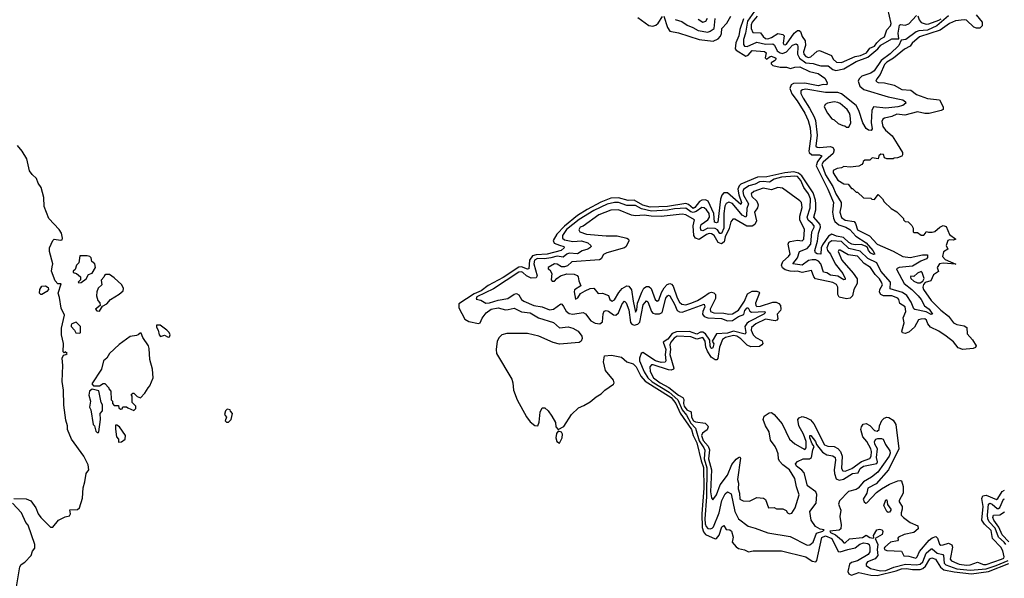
# Model space of a CAD drawing. Extents: x 2494106 to 2685573, y 758056 to 915185.
# Tile 176 of 256: x 2640234 to 2648262, y 795690 to 800246. Entities that reach past the tile are written whole.
import ezdxf

# ---------------------------------------------------------------- set-up
doc = ezdxf.new("R2010")
doc.units = 0

msp = doc.modelspace()

# ---------------------------------------------------------------- linework, layer by layer
at = {"layer": '0CON05XD'}
for points in [[(2646225, 800314.7), (2646167, 800235), (2646152.4, 800135), (2646136.3, 800085), (2646135, 800043.3), (2646145, 800029.5), (2646165, 800026.7), (2646245, 800062.5), (2646315, 800047.8), (2646375, 800050), (2646389.5, 800039.5), (2646411, 799991), (2646435, 799975.8), (2646455, 799971.6), (2646487.2, 799982.8), (2646535, 800038), (2646565, 800048.9), (2646575, 800040), (2646578.4, 800025), (2646575.2, 799965), (2646592.2, 799932.2), (2646645, 799893.8), (2646705, 799890), (2646737.5, 799877.5), (2646765, 799869), (2646825, 799868.9), (2646865, 799839.3), (2646888.3, 799831.7), (2646955, 799845.3), (2647055, 799904.8), (2647148.4, 799941.6), (2647231.4, 800008.6), (2647255, 800039.7), (2647345, 800088.7), (2647401.2, 800088.8), (2647398.1, 800135), (2647408.9, 800201.1), (2647415, 800206.9), (2647455, 800202), (2647485, 800212.5), (2647545, 800280)], [(2646246.1, 800275), (2646205.4, 800225), (2646197.8, 800205), (2646198.7, 800175), (2646212.2, 800142.2), (2646275, 800138.6), (2646295, 800109.5), (2646315, 800093.3), (2646335, 800091.3), (2646365, 800101.3), (2646415, 800132.7), (2646456.2, 800126.2), (2646466.9, 800115), (2646460, 800055), (2646465, 800042.5), (2646475, 800040.6), (2646485, 800047.1), (2646548.5, 800135), (2646575, 800156.7), (2646589.3, 800159.3), (2646600, 800150), (2646615, 800110), (2646639.5, 800075), (2646640, 800035), (2646624.6, 799985), (2646628.8, 799965), (2646644.4, 799945), (2646665, 799938.2), (2646685, 799944.5), (2646735, 799988.6), (2646755.9, 799995.9), (2646852, 799955), (2646867.1, 799925), (2646895, 799899.2), (2646935, 799895.7), (2647045.2, 799944.8), (2647090.8, 799955), (2647139.2, 799975), (2647166.9, 800013.1), (2647205, 800029.5), (2647221.8, 800058.2), (2647255, 800088.9), (2647285.5, 800105), (2647305, 800164.4), (2647333.4, 800196.6), (2647340.4, 800215), (2647313.6, 800335)], [(2646136.9, 800253.1), (2646106.8, 800165), (2646096.8, 800115), (2646073.5, 800056.5), (2646068.1, 800008.1), (2646076.7, 799996.7), (2646155, 799947.9), (2646175, 799955.6), (2646205.8, 799995.8), (2646307.2, 799987.2), (2646319.4, 799975), (2646313.6, 799935), (2646323.8, 799925), (2646353.3, 799946.7), (2646365, 799948.5), (2646393.1, 799935), (2646400.8, 799925), (2646389.3, 799910.7), (2646361.4, 799895), (2646361.5, 799885), (2646375, 799872.3), (2646435, 799858.9), (2646485, 799859.4), (2646519.2, 799849.2), (2646555, 799860), (2646595, 799861.9), (2646673.1, 799823.1), (2646745, 799806.2), (2646799.3, 799769.3), (2646816.7, 799735), (2646816.2, 799713.8), (2646785, 799717.5), (2646745, 799708), (2646635, 799727.5), (2646544, 799726), (2646524, 799716), (2646513.8, 799685), (2646530.5, 799640.5), (2646573.4, 799585), (2646635, 799484.4), (2646663.2, 799425), (2646678.4, 799365), (2646685.8, 799295), (2646668.9, 799175), (2646671.7, 799161.7), (2646694, 799144), (2646755, 799142.7), (2646775.7, 799135), (2646739.5, 799090.5), (2646727.8, 799055), (2646823.5, 798863.5), (2646869.6, 798755), (2646861.6, 798675), (2646868.6, 798628.6), (2646880.9, 798600.9), (2646913.8, 798573.8), (2646969.2, 798555), (2647002.9, 798535), (2647050.5, 798480.5), (2647137.1, 798425), (2647190, 798365), (2647207.5, 798335), (2647195, 798332), (2647175, 798342), (2647156, 798365), (2647147.3, 798387.3), (2647129.7, 798399.7), (2647095, 798412.7), (2647045, 798409.7), (2647020, 798415), (2646995, 798430), (2646951, 798471), (2646895, 798481.1), (2646855, 798496.8), (2646828.6, 798481.4), (2646779.8, 798410.2), (2646769.2, 798385), (2646767, 798333), (2646735, 798335.8), (2646722, 798345), (2646718.1, 798365), (2646739.2, 798440.8), (2646746.9, 798505), (2646764.8, 798555), (2646759.7, 798575), (2646744.2, 798595), (2646709.7, 798635), (2646724.3, 798695), (2646724.8, 798745), (2646722.4, 798775), (2646704.5, 798834.5), (2646612.1, 798972.1), (2646585, 798994.1), (2646545, 799004), (2646473.3, 798996.7), (2646325.6, 798964.4), (2646248.5, 798961.5), (2646115, 798904.8), (2646099.2, 798890.8), (2646090.6, 798865), (2646098.4, 798818.4), (2646120, 798755), (2646115, 798738.6), (2646005, 798832.9), (2645975, 798834.6), (2645958, 798815), (2645947.7, 798782.3), (2645926.7, 798595), (2645915, 798589.4), (2645899.2, 798595), (2645892.6, 798665), (2645847.5, 798765), (2645825, 798778.3), (2645795, 798773.3), (2645776.7, 798763.3), (2645740, 798715), (2645725, 798705.8), (2645688.1, 798738.1), (2645665, 798746), (2645515, 798722), (2645375, 798717.4), (2645315, 798734.4), (2645245, 798773.9), (2645195, 798770.4), (2645115, 798792.2), (2645055, 798789.8), (2644971.6, 798758.4), (2644861.1, 798698.9), (2644781.6, 798648.4), (2644676.6, 798563.4), (2644613.1, 798496.9), (2644583.2, 798445), (2644592.9, 798422.9), (2644635, 798407.6), (2644670, 798395), (2644674, 798385), (2644650, 798365), (2644535, 798334), (2644445, 798329.5), (2644415, 798319.4), (2644390.4, 798285), (2644385, 798214.4), (2644375, 798212.3), (2644325, 798231.3), (2644305, 798227.8), (2644175, 798143.6), (2644052.4, 798077.6), (2643997.8, 798035), (2643940.2, 798009.8), (2643815, 797929.5), (2643815.4, 797895), (2643862, 797805), (2643895, 797786), (2643975, 797768.8), (2643988.8, 797775), (2644005, 797811.2), (2644037.5, 797855), (2644078.1, 797885), (2644135, 797895.3), (2644195, 797880.9), (2644217.4, 797882.6), (2644265, 797893.1), (2644325, 797862.5), (2644395, 797856.2), (2644465, 797814.5), (2644585, 797777.5), (2644635, 797734.2), (2644705, 797740), (2644745, 797730), (2644786.2, 797705), (2644816.7, 797665), (2644820, 797645), (2644812.5, 797625), (2644795, 797613.8), (2644635, 797600), (2644583.1, 797613.1), (2644465.8, 797665.8), (2644375, 797687.1), (2644205, 797685.5), (2644165, 797675.7), (2644144.2, 797655), (2644127.5, 797625), (2644119.2, 797555), (2644122.5, 797525), (2644245.6, 797315), (2644254.5, 797285), (2644260, 797225), (2644289.1, 797145), (2644365, 797006), (2644395, 796967.5), (2644435, 796936.2), (2644457.5, 796935), (2644470, 796965), (2644477.5, 797045), (2644495, 797080), (2644515, 797080), (2644542.5, 797055), (2644573.6, 797013.6), (2644601.7, 796961.7), (2644606.2, 796925), (2644625, 796902.5), (2644670.9, 796929.1), (2644732.9, 797027.1), (2644789.4, 797080.6), (2644835, 797098.8), (2644885, 797130), (2644935, 797171.5), (2644975, 797194.7), (2645004.4, 797225.6), (2645076.5, 797273.5), (2645080.4, 797285), (2645075.4, 797305), (2645009.1, 797385), (2644993.8, 797455), (2645002, 797505), (2645059.9, 797510.1)], [(2647808.3, 800278.3), (2647710.8, 800195), (2647635, 800161.9), (2647565, 800154.8), (2647543.3, 800146.7), (2647459.5, 800085), (2647420.1, 800079.9), (2647402, 800035), (2647331.8, 799968.2), (2647257.1, 799912.9), (2647202.3, 799827.7), (2647175, 799808.8), (2647100.4, 799785), (2647078.9, 799765), (2647071.7, 799745), (2647084.5, 799704.5), (2647117.9, 799677.9), (2647316, 799616), (2647435, 799591.9), (2647457, 799577), (2647460, 799565), (2647436.2, 799545), (2647395.3, 799534.7), (2647295, 799523.4), (2647195, 799534.4), (2647181.5, 799505), (2647177.8, 799407.8), (2647184.1, 799355.9), (2647177.3, 799342.7), (2647155, 799345.7), (2647135, 799360), (2647110, 799405), (2647075.8, 799505), (2647054.7, 799545), (2646935, 799642), (2646905, 799651), (2646805, 799651), (2646645, 799678.4), (2646616.7, 799675), (2646604.3, 799665), (2646604.5, 799645), (2646621.8, 799605), (2646673.3, 799525), (2646713.2, 799453.2), (2646722.5, 799425), (2646735.3, 799305), (2646725.6, 799215), (2646736.1, 799206.1), (2646755, 799203.3), (2646845, 799212.3), (2646865, 799203.3), (2646876, 799186), (2646867.1, 799155), (2646785.9, 799084.1), (2646775.3, 799065), (2646805, 798981.2), (2646862.8, 798885), (2646887.8, 798825), (2646932.2, 798755), (2646933, 798727), (2646921.1, 798675), (2646933.4, 798633.4), (2646965, 798611.2), (2647039.2, 798599.2), (2647050, 798585), (2647065, 798532.3), (2647162.2, 798482.2), (2647224.6, 798415), (2647357.4, 798357.4), (2647435, 798314.7), (2647495, 798305.9), (2647595, 798327.7), (2647635, 798327.5), (2647635.8, 798305.8), (2647629.2, 798295), (2647582.4, 798277.6), (2647515, 798237.2), (2647405.3, 798224.7), (2647384.5, 798215), (2647384.6, 798205), (2647444.5, 798094.5), (2647509.6, 798045), (2647559.1, 797995), (2647583.8, 797965), (2647612.9, 797912.9), (2647650, 797885), (2647676.1, 797843.9), (2647665, 797840.8), (2647625, 797864.7), (2647532.4, 797882.4), (2647525, 797888), (2647503.5, 797943.5), (2647466.3, 797996.3), (2647431, 798021), (2647332.2, 798052.2), (2647333.1, 798105), (2647255.3, 798195), (2647222.1, 798262.1), (2647149, 798299), (2647088, 798358), (2646995, 798379.6), (2646935, 798438), (2646855, 798443.6), (2646832, 798425), (2646815.8, 798385), (2646820.8, 798365), (2646844.8, 798334.8), (2646882.4, 798255), (2646944.5, 798175), (2646963.9, 798136.1), (2646963.3, 798126.7), (2646955, 798123.8), (2646905.3, 798155.3), (2646845, 798162.7), (2646815, 798180.9), (2646787.8, 798187.8), (2646766.4, 798255), (2646746, 798276), (2646725, 798287), (2646695, 798288.7), (2646665, 798282.2), (2646615, 798244.7), (2646536.7, 798255), (2646575.2, 798304.8), (2646593.5, 798356.5), (2646655, 798380.8), (2646685.2, 798415), (2646692.2, 798515), (2646711.3, 798555), (2646710.7, 798565), (2646696.1, 798585), (2646662.2, 798612.2), (2646653.7, 798635), (2646679.2, 798710.8), (2646683, 798785), (2646664.8, 798824.8), (2646628.8, 798878.8), (2646604.4, 798935), (2646575, 798966.5), (2646555, 798971.2), (2646445, 798961.9), (2646385, 798946.2), (2646347.9, 798922.1), (2646295, 798927.2), (2646266.6, 798923.4), (2646230.6, 798905), (2646179.5, 798890.5), (2646135, 798862.2), (2646130.2, 798845), (2646136.9, 798815), (2646176.7, 798745), (2646163.5, 798705), (2646160.7, 798649.3), (2646155, 798636), (2646125, 798650.8), (2646045, 798748.2), (2646015, 798757.5), (2645994.3, 798745.7), (2645983.2, 798725), (2645975.2, 798664.8), (2645976.3, 798545), (2645955, 798502.9), (2645942.3, 798502.3), (2645922.6, 798532.6), (2645905, 798542.3), (2645845, 798545.5), (2645805, 798525.3), (2645788.7, 798528.7), (2645785.2, 798555), (2645791.6, 798575), (2645845.4, 798614.6), (2645859.2, 798635), (2645854.8, 798665), (2645835, 798694.6), (2645815, 798712.1), (2645795, 798713.2), (2645749.3, 798680.7), (2645725, 798674.5), (2645705, 798678.8), (2645665, 798708.8), (2645573.6, 798703.6), (2645515, 798692.9), (2645385, 798685.2), (2645305, 798702.6), (2645255, 798730), (2645185, 798731.9), (2645115, 798754.3), (2645084.8, 798755.2), (2645025, 798741.6), (2644915, 798690.8), (2644795, 798617.6), (2644691.1, 798535), (2644660, 798485), (2644658.5, 798465), (2644675, 798452), (2644745, 798436.7), (2644815, 798442.9), (2644866.7, 798426.7), (2644890, 798405), (2644892.5, 798395), (2644883.3, 798385), (2644866.4, 798373.6), (2644819.7, 798360.3), (2644782.6, 798337.4), (2644715, 798341.1), (2644696, 798334), (2644665, 798308), (2644615, 798317.9), (2644565, 798304), (2644513.5, 798296.5), (2644455, 798298.5), (2644431.2, 798285), (2644426.5, 798255), (2644453, 798157), (2644445, 798140), (2644405, 798138.9), (2644367.1, 798157.1), (2644335, 798185.3), (2644325, 798189.7), (2644305, 798186.6), (2644098.4, 798051.6), (2643961.5, 797985), (2643955, 797967.5), (2643995, 797960), (2644035.4, 797935.4), (2644065, 797936), (2644135, 797958.5), (2644215, 797970.9), (2644265, 798008.1), (2644285, 798014.3), (2644305, 798000.8), (2644326.5, 797965), (2644345, 797949.5), (2644426.4, 797916.4), (2644493.6, 797903.6), (2644555, 797879.5), (2644585, 797884.6), (2644645, 797929.2), (2644655, 797926), (2644668, 797908), (2644688.9, 797868.9), (2644715, 797850.6), (2644745, 797843.6), (2644827, 797857), (2644846.5, 797846.5), (2644890.7, 797790.7), (2644925, 797771.1), (2644965, 797764.4), (2644987.1, 797782.9), (2644991.8, 797848.2), (2645000.7, 797869.3), (2645015, 797873.2), (2645035, 797868.2), (2645075, 797838.2), (2645095, 797835.4), (2645115, 797855.4), (2645145, 797927.5), (2645165, 797950), (2645177.9, 797937.9), (2645199.8, 797879.8), (2645215, 797776.2), (2645225, 797763.6), (2645245, 797755.2), (2645275, 797762.7), (2645291.1, 797778.9), (2645318.2, 797921.8), (2645345, 797952.2), (2645355, 797944.3), (2645385, 797865.4), (2645395, 797853.9), (2645415, 797846.8), (2645451.7, 797848.3), (2645471.4, 797858.6), (2645503.5, 797975), (2645515.3, 797994.7), (2645525, 797999.2), (2645535, 797993.6), (2645574, 797925)], [(2645273.7, 800263.7), (2645365, 800199.6), (2645395, 800192.7), (2645419.7, 800200.3), (2645441, 800219), (2645475, 800272)], [(2645485, 800273.8), (2645515, 800181.2), (2645535, 800151.4), (2645605, 800139.4), (2645773.4, 800083.4), (2645888.9, 800071.1), (2645928.9, 800091.1), (2645948.9, 800111.1), (2645956.9, 800133.1), (2645959.1, 800175), (2646001, 800219), (2646031.2, 800275)], [(2645578.5, 800248.5), (2645632.3, 800232.3), (2645675, 800201.5), (2645723.5, 800183.5), (2645765, 800159.2), (2645845, 800145.3), (2645865, 800151.8), (2645896.2, 800175), (2645905.4, 800254.6)], [(2645765, 800250.6), (2645805, 800225.8), (2645828, 800235), (2645841.9, 800258.1)], [(2648032.9, 800285), (2648081.1, 800225), (2648083.1, 800195), (2648062.5, 800177.5), (2648035, 800177.2), (2648014.4, 800185), (2647955, 800242.1), (2647935, 800245.9), (2647865, 800237.8), (2647815, 800215.3), (2647739.6, 800160.4), (2647570, 800105), (2647512.2, 800055), (2647495, 800030), (2647448.6, 800005), (2647358.1, 799931.9), (2647305, 799900.4), (2647285, 799879.4), (2647250.2, 799799.8), (2647222, 799765), (2647213.8, 799745), (2647235, 799734.2), (2647285, 799730), (2647365, 799711.2), (2647426.8, 799676.8)], [(2647558.5, 800278.5), (2647569.2, 800245), (2647585, 800222.5), (2647625, 800210.7), (2647647, 800213), (2647727.9, 800242.1), (2647747.1, 800252.9)], [(2647426.8, 799676.8), (2647500.9, 799670.9), (2647546.2, 799635), (2647635, 799604.5), (2647732.9, 799592.9), (2647763.3, 799535), (2647763.3, 799515), (2647747.5, 799505), (2647649.4, 799480.6), (2647615, 799480.9), (2647555, 799493.3), (2647451.5, 799468.5), (2647385, 799474.4), (2647345, 799457.1), (2647285, 799444), (2647271.2, 799435), (2647262.9, 799415), (2647272.9, 799375), (2647294.6, 799344.6), (2647348.3, 799298.3), (2647390, 799235), (2647431.7, 799161.7), (2647433.3, 799145), (2647426.4, 799133.6), (2647391.7, 799118.3), (2647363, 799117), (2647355, 799110), (2647305, 799110), (2647285, 799120), (2647276.4, 799146.4), (2647255, 799150), (2647240, 799135), (2647235, 799110), (2647185, 799120), (2647165, 799100), (2647125, 799100), (2647111.7, 799088.3), (2647110, 799075), (2647100, 799065), (2647075, 799052.5), (2647005, 799042.5), (2646955, 799047.5), (2646935, 799037.5), (2646898.3, 799031.7), (2646867.5, 799015), (2646866.4, 798996.4), (2646905, 798936.7), (2646955, 798907.5), (2646990, 798905), (2647015, 798870), (2647025, 798870), (2647055, 798840), (2647065, 798840), (2647115, 798792.5), (2647175, 798790), (2647183, 798783), (2647205, 798780), (2647235, 798820), (2647270, 798785), (2647281.7, 798761.7), (2647340, 798705), (2647385, 798680), (2647440, 798625), (2647440, 798615), (2647455, 798600), (2647478.3, 798598.3), (2647508.3, 798568.3), (2647520, 798545), (2647520, 798515), (2647525, 798510), (2647555, 798510), (2647585, 798490), (2647605, 798490), (2647620, 798505), (2647625, 798520), (2647645, 798512.5), (2647675, 798513.3), (2647695, 798520), (2647735.9, 798554.1), (2647765, 798567.5), (2647789.3, 798559.3), (2647814.4, 798494.4), (2647867.5, 798455), (2647845, 798448.8), (2647815, 798451.2), (2647801.2, 798445), (2647787.5, 798405), (2647802.5, 798375), (2647766.6, 798353.4), (2647758.1, 798315), (2647780.7, 798290.7), (2647867.5, 798252.5), (2647765, 798259.2), (2647735, 798254.2), (2647715.8, 798225), (2647726.4, 798193.6), (2647683.8, 798165), (2647662.5, 798115), (2647618.3, 798101.7), (2647602.9, 798087.1), (2647599.2, 798065), (2647604.3, 798045), (2647665, 797955.8), (2647686.9, 797935), (2647745, 797875.8), (2647807.6, 797827.6), (2647848.6, 797775), (2647875, 797758.9), (2647935, 797750.6), (2647956.2, 797735), (2647959.2, 797685), (2648004.3, 797634.3), (2648033.3, 797585), (2648026.9, 797573.1), (2648007.5, 797565), (2647925, 797555.6), (2647885, 797570), (2647847.6, 797617.6), (2647788.6, 797665), (2647727.5, 797705), (2647659.3, 797739.3), (2647639.5, 797765), (2647627.7, 797795), (2647615, 797806.8), (2647582.5, 797805), (2647562.9, 797797.1), (2647530.2, 797739.8), (2647485, 797697.5), (2647455, 797687.5), (2647432.4, 797692.4), (2647425.8, 797705), (2647445.5, 797775), (2647438.8, 797815), (2647460, 797865), (2647455, 797903.8), (2647411.1, 797931.1), (2647403.5, 797963.5), (2647394, 797975), (2647345, 797992.7), (2647276.8, 797993.2), (2647254.6, 798004.6), (2647244.4, 798025), (2647246.5, 798045), (2647267.8, 798085), (2647262.2, 798105), (2647245, 798132.9), (2647208.5, 798168.5), (2647171.9, 798225), (2647118.5, 798258.5), (2647065, 798316.2), (2646988.9, 798328.9), (2646925, 798365.8), (2646913.9, 798366.1), (2646908.8, 798355), (2646937.1, 798285), (2647030.2, 798180.2), (2647061.7, 798131.7), (2647062.9, 798095), (2647035.6, 798044.4), (2647025.3, 797994.7), (2647006.2, 797973.8), (2646975, 797969.6), (2646915, 797983.5), (2646903.9, 798005), (2646904.5, 798065), (2646895, 798086.9), (2646863.3, 798103.3), (2646723.8, 798133.8), (2646708.5, 798148.5), (2646689.5, 798199.5), (2646615.3, 798185.3), (2646575, 798196.1), (2646555, 798193.8), (2646515, 798193.9), (2646475, 798206.1), (2646452.6, 798222.6), (2646446.7, 798245), (2646457.1, 798275), (2646503.1, 798315), (2646515.4, 798335), (2646501.1, 798415), (2646505, 798431.2), (2646515, 798438.1), (2646575, 798447.1), (2646615, 798443.1), (2646626.7, 798455), (2646631.9, 798535), (2646594.5, 798615), (2646596.2, 798645), (2646614.3, 798715), (2646607.5, 798755), (2646595, 798770), (2646455, 798872.5), (2646415, 798876.7), (2646365, 798858.9), (2646295, 798871.1), (2646220, 798845), (2646198.1, 798825), (2646204.5, 798805), (2646243.6, 798765), (2646254.5, 798735), (2646249.6, 798710.4), (2646225.8, 798675), (2646242.7, 798605), (2646229.4, 798575), (2646205, 798562.1), (2646162.6, 798562.6), (2646065, 798620), (2646048.3, 798618.3), (2646031.7, 798598.3), (2646018, 798542), (2645985, 798475.7), (2645977.5, 798435), (2645955, 798418), (2645928.9, 798428.9), (2645896.8, 798486.8), (2645875, 798499.7), (2645855, 798501.8), (2645835, 798495.3), (2645775, 798453.8), (2645743.3, 798463.3), (2645731.3, 798485), (2645724.4, 798565), (2645736.7, 798615), (2645665, 798654.4), (2645635, 798661.2), (2645465, 798641.2), (2645382.8, 798642.8), (2645325, 798652.1), (2645254.6, 798645.4), (2645222.3, 798652.3), (2645115.9, 798694.1), (2645055, 798692.5), (2644956.2, 798655), (2644828.3, 798561.7), (2644805, 798553.3), (2644793, 798533), (2644800, 798515), (2644855, 798497.5), (2645015, 798482.2), (2645104.4, 798484.4), (2645185, 798463.8), (2645196.7, 798455), (2645201.7, 798441.7), (2645178, 798395), (2645165.5, 798384.5), (2645021.2, 798345), (2644995, 798330), (2644975, 798296.2), (2644962.1, 798287.9), (2644735, 798272), (2644701.1, 798238.9), (2644675, 798229.2), (2644651.2, 798231.2), (2644615, 798252), (2644595, 798255.6), (2644542.5, 798225), (2644543, 798213), (2644556.4, 798206.4), (2644572.5, 798175), (2644567.5, 798125), (2644575, 798112.5), (2644595, 798113.3), (2644613.8, 798136.2), (2644643.9, 798156.1), (2644695, 798173.8), (2644755, 798170), (2644779.5, 798159.5), (2644788, 798148), (2644793.8, 798115), (2644810, 798075), (2644756.4, 798043.6), (2644753.6, 798026.4), (2644765, 797967.5), (2644785, 797977.5), (2644805.8, 798014.2), (2644845, 798034.2), (2644885, 798052.9), (2644915.9, 798055.9), (2644951.7, 798011.7), (2644985, 798016.2), (2645035.6, 797995.6), (2645045, 797963.3), (2645065, 797951.2), (2645085, 797961.2), (2645117.8, 798022.2), (2645146.8, 798053.2), (2645185, 798074.5), (2645201.8, 798071.8), (2645222.8, 798042.8), (2645235, 797950), (2645255, 797860), (2645265, 797880), (2645270, 797935), (2645305.3, 798024.7), (2645322.3, 798057.7), (2645345, 798070.5), (2645365, 798068.9), (2645382.7, 798052.7), (2645416.7, 797965), (2645430.7, 797950.7), (2645445, 797960), (2645468.1, 798021.9), (2645489.9, 798060.1), (2645513, 798087), (2645535, 798094.5), (2645548.8, 798088.8), (2645561.9, 798071.9), (2645595, 797978), (2645615, 797942), (2645632.5, 797925), (2645665, 797921.5), (2645715, 797936.2), (2645760, 797955), (2645808.5, 797985), (2645855, 798018.9), (2645875, 798023.1), (2645895, 798018.5), (2645907.7, 798005), (2645907.9, 797972.1), (2645865, 797886.2), (2645865.7, 797865.7), (2645895, 797855.5), (2645975, 797853.3), (2646015, 797844.6), (2646045, 797847.9), (2646095, 797877.1), (2646145, 797951.1), (2646169.4, 798010.6), (2646205, 798033.1), (2646245, 798032.5), (2646263.8, 798025), (2646267.4, 798017.4), (2646234.7, 797935), (2646236.4, 797916.4), (2646245, 797908.1), (2646275, 797910.4), (2646375, 797941.3), (2646401.5, 797941.5), (2646422.7, 797932.7), (2646436.7, 797915), (2646440.6, 797885), (2646436.9, 797873.1), (2646409.4, 797845), (2646414.5, 797805.5), (2646407.5, 797795), (2646395, 797791.2), (2646315, 797803.3), (2646235.6, 797765), (2646200.9, 797735), (2646197.1, 797715), (2646215, 797675.6), (2646235, 797655.4), (2646288.1, 797628.1), (2646293.1, 797605), (2646285, 797593.1), (2646265, 797582.1), (2646195, 797577.3), (2646165, 797591.1), (2646115, 797644.5), (2646080, 797665), (2646055, 797669.5), (2645987.5, 797655), (2645963.1, 797636.9), (2645939.7, 797575), (2645926.9, 797483.1), (2645917.4, 797472.6), (2645905, 797471.1), (2645873.2, 797493.2), (2645841.8, 797541.8), (2645829.8, 797575), (2645823, 797625), (2645805, 797653.2), (2645755, 797640.4), (2645705, 797660.5), (2645594.3, 797665), (2645570.1, 797649.9), (2645542.9, 797615), (2645535.3, 797595), (2645540.5, 797555), (2645534.3, 797515), (2645566.7, 797405), (2645564, 797395), (2645545, 797387.5), (2645525, 797389.2), (2645398.9, 797431.1), (2645385, 797430.6), (2645370.9, 797415), (2645375, 797377.5), (2645401.6, 797325), (2645455.4, 797284.6), (2645527.5, 797247.5), (2645605, 797183.8), (2645641.3, 797165), (2645648.5, 797148.5), (2645647.4, 797115), (2645653.1, 797095), (2645674.8, 797064.8), (2645708.3, 797048.3), (2645710.3, 797005), (2645727.1, 796975), (2645745, 796965.3), (2645824.4, 796954.4), (2645844.2, 796935), (2645847.5, 796925), (2645839.2, 796900.8), (2645802.2, 796875), (2645792.6, 796855), (2645806.5, 796815), (2645847, 796767), (2645857.6, 796737.6), (2645849.2, 796665), (2645873.5, 796575), (2645866.2, 796395), (2645875.8, 796345.8), (2645885, 796330), (2645915, 796371.2), (2645946.1, 796453.9), (2646005, 796530.9), (2646041.7, 796618.3), (2646075, 796660.8), (2646095, 796676.2), (2646105, 796680), (2646110.8, 796670.8), (2646086.9, 796495), (2646094.1, 796465), (2646091.1, 796421.1), (2646101.9, 796385), (2646105, 796336.7), (2646131.7, 796321.7), (2646185, 796320), (2646245, 796348), (2646300, 796345), (2646315, 796332.5), (2646340, 796265), (2646385, 796266.7), (2646405, 796257.5), (2646456.4, 796256.4), (2646483, 796243), (2646493.6, 796223.6), (2646510, 796215), (2646529.3, 796220.7), (2646556.7, 796265), (2646588.8, 796371.2), (2646566.9, 796435), (2646553.4, 796503.4), (2646510.6, 796575), (2646455.3, 796615.3), (2646429.4, 796645), (2646420.6, 796665), (2646418.1, 796705), (2646408.8, 796735), (2646395, 796765.6), (2646357.1, 796817.1), (2646345.3, 796885), (2646314.4, 796934.4), (2646296.2, 796985), (2646305, 797013.1), (2646345, 797041.1), (2646365, 797043.1), (2646385, 797026.9), (2646451.1, 796951.1), (2646510.3, 796825), (2646555, 796787.3), (2646635, 796741.9), (2646647.3, 796755), (2646646.6, 796805), (2646626.2, 796865), (2646586.7, 796935), (2646580, 796985), (2646590, 797000), (2646615, 797008.6), (2646645, 797002.2), (2646682.3, 796982.3), (2646709.2, 796949.2), (2646795, 796780), (2646823.2, 796766.8), (2646876.2, 796766.2), (2646905, 796748.1), (2646926.4, 796725), (2646940.9, 796685), (2646934.6, 796585), (2646945.6, 796565.6), (2646965, 796563.8), (2647019.5, 796585), (2647097.7, 796642.3), (2647165, 796667.9), (2647176.5, 796685), (2647178.9, 796725), (2647174.1, 796745)], [(2646995, 799370), (2647010, 799405), (2647006, 799465), (2647001.2, 799485), (2646980, 799515), (2646925, 799563.3), (2646905, 799572), (2646874.2, 799575.8), (2646820, 799565), (2646802.5, 799555), (2646793.3, 799535), (2646820, 799485), (2646857, 799437), (2646875, 799430), (2646908.3, 799398.3), (2646945, 799382.5), (2646961.7, 799381.7), (2646975, 799370), (2646995, 799370)], [(2640185, 796340), (2640285, 796337.5), (2640325, 796323.3), (2640363.8, 796265), (2640383.8, 796215), (2640406.2, 796185), (2640485, 796107.5), (2640505, 796107.5), (2640550, 796165), (2640605, 796192.5), (2640639.3, 796200.7), (2640647.5, 796215), (2640641.7, 796248.3), (2640705, 796252.5), (2640722.5, 796265), (2640746.4, 796343.6), (2640751.7, 796428.3), (2640763.8, 796476.2), (2640776.7, 796545), (2640797.5, 796575), (2640792.5, 796615), (2640755.4, 796685.4), (2640656.2, 796825), (2640624, 796905), (2640622.5, 796935), (2640608.7, 796978.7), (2640593.6, 797103.6), (2640591.1, 797225), (2640578.6, 797295), (2640584, 797425), (2640580, 797485), (2640590.7, 797509.3), (2640610, 797515), (2640620, 797525), (2640605, 797537.5), (2640595, 797530), (2640588.3, 797538.3), (2640590, 797605), (2640574, 797675), (2640575, 797730), (2640600, 797835), (2640572.1, 797892.1), (2640559.2, 797979.2), (2640547.5, 798015), (2640571.7, 798091.7), (2640545, 798092.9), (2640522.9, 798115), (2640492, 798195), (2640499.4, 798230.6), (2640502.5, 798255), (2640477.1, 798355), (2640477.1, 798385), (2640503.3, 798445), (2640515, 798456.7), (2640565, 798446.7), (2640579.3, 798450.7), (2640583.3, 798465), (2640573.8, 798505), (2640556.7, 798535), (2640470.8, 798625), (2640432.1, 798722.1), (2640430, 798795), (2640407.3, 798877.3), (2640385, 798912.5), (2640370.7, 798950.7), (2640335, 798983.3), (2640314.3, 799014.3), (2640290.7, 799110.7), (2640254.2, 799175), (2640215, 799218.8)], [(2640715, 798100), (2640735, 798102.5), (2640775, 798132.5), (2640793.3, 798166.7), (2640825, 798180), (2640852.5, 798225), (2640847.5, 798255), (2640822.5, 798275), (2640816.7, 798305), (2640805.8, 798315.8), (2640785, 798321.2), (2640725, 798320), (2640717, 798263), (2640697.5, 798245), (2640685, 798210), (2640670, 798195), (2640670, 798185), (2640697, 798177), (2640728.3, 798148.3), (2640730, 798125), (2640710, 798105), (2640715, 798100)], [(2640885, 797870), (2640910, 797910), (2640945, 797927.5), (2640973.3, 797965), (2641045, 798006.7), (2641076.2, 798035), (2641078.8, 798055), (2641066.7, 798085), (2641005, 798140), (2640965, 798166.7), (2640935, 798167.5), (2640925, 798160), (2640920, 798145), (2640898.3, 798121.7), (2640902.5, 798085), (2640873.9, 798056.1), (2640863.6, 798026.4), (2640860, 797995), (2640870, 797955), (2640886.7, 797936.7), (2640890, 797915), (2640852.5, 797885), (2640863, 797873), (2640885, 797870)], [(2647555, 798100), (2647575, 798100.8), (2647597.3, 798112.7), (2647608, 798135), (2647593.3, 798185), (2647585, 798193.3), (2647555, 798180), (2647525, 798152.5), (2647500, 798155), (2647497.5, 798145), (2647500, 798135), (2647525, 798114.2), (2647555, 798100)], [(2640415, 798003.8), (2640405, 798004.6), (2640395.6, 798015), (2640397.3, 798045), (2640415, 798072.2), (2640445, 798076.9), (2640465, 798060.8), (2640468.9, 798045), (2640455, 798028.5), (2640415, 798003.8)], [(2645574, 797925), (2645594.4, 797874.4), (2645613.2, 797863.2), (2645635, 797860.5), (2645815.3, 797925.3), (2645820, 797905), (2645803.8, 797866.2), (2645801.4, 797845), (2645815.7, 797825.7), (2645845, 797814.2), (2645955, 797809.5), (2646005, 797789.2), (2646045, 797793.2), (2646095.5, 797825), (2646137.2, 797842.8), (2646146.6, 797875), (2646165, 797896.5), (2646175, 797897.1), (2646188, 797868), (2646200.1, 797860.1), (2646308.8, 797865), (2646311.9, 797855), (2646301.1, 797845), (2646178.2, 797781.8), (2646162.2, 797767.8), (2646147.2, 797745), (2646154.7, 797695), (2646149.5, 797680.5), (2646055, 797704.5), (2646005, 797690.7), (2645916.8, 797683.2), (2645880, 797625), (2645892.4, 797602.4), (2645885, 797570.8), (2645875, 797563.5), (2645869.5, 797569.5), (2645863, 797585), (2645861.8, 797631.8), (2645825.5, 797685), (2645805, 797698.4), (2645785, 797698), (2645755, 797680.6), (2645695, 797702.1), (2645590.5, 797699.5), (2645553.4, 797686.6), (2645518.3, 797641.7), (2645480.8, 797615), (2645502.3, 797555), (2645496.6, 797515), (2645502.4, 797465), (2645496.4, 797453.6), (2645465, 797450.8), (2645419.2, 797465), (2645315, 797532.6), (2645301.6, 797525), (2645287.3, 797485), (2645288.8, 797465), (2645326.4, 797375), (2645356.1, 797325), (2645392.1, 797292.1), (2645528.7, 797208.7), (2645601.3, 797145), (2645634.6, 797065), (2645669.8, 797019.8), (2645705.4, 796955.4), (2645743, 796915), (2645775, 796812.2), (2645813.2, 796755), (2645820, 796735), (2645816.2, 796665), (2645837.8, 796592.2), (2645834.4, 796355.6), (2645821, 796175), (2645823.3, 796135), (2645831.5, 796111.5), (2645845, 796097.5), (2645865, 796093.1), (2645881.2, 796098.8), (2645890.4, 796109.6), (2645936.8, 796223.2), (2645959.4, 796325), (2645985, 796379.2), (2646005, 796396.2), (2646035, 796380), (2646064.1, 796235), (2646095, 796174.3), (2646175, 796114.4), (2646229.5, 796099.5), (2646335, 796060.9), (2646515, 796031.9), (2646655, 795960), (2646675.7, 795964.3), (2646705, 795986.2), (2646730.7, 796059.3), (2646783.3, 796075), (2646792.5, 796085), (2646761.5, 796091.5), (2646722.6, 796112.6), (2646688.5, 796165), (2646676.9, 796235), (2646727.6, 796302.4), (2646733.3, 796375), (2646724.2, 796395), (2646658.2, 796445), (2646629.1, 796549.1), (2646611.2, 796571.2), (2646567.5, 796605), (2646560, 796625), (2646575, 796643.8), (2646622.5, 796665), (2646674.7, 796665.3), (2646689.6, 796675), (2646701.3, 796738.7), (2646712.5, 796765), (2646695, 796787.5), (2646676.7, 796835), (2646675.8, 796854.2), (2646685.7, 796855.7), (2646723.5, 796805), (2646730.3, 796780.3), (2646779.8, 796719.8), (2646815, 796697.1), (2646865, 796689.3), (2646882.9, 796675), (2646885.8, 796655), (2646874.7, 796575), (2646878.1, 796545), (2646891.7, 796501.7), (2646915, 796491.1), (2646950.1, 796499.9), (2647025, 796546.2), (2647070, 796550), (2647087.3, 796585), (2647114.4, 796605), (2647222.6, 796627.4), (2647228.5, 796641.5), (2647220.9, 796675), (2647228.5, 796745), (2647206.6, 796785), (2647202.9, 796807.1), (2647215, 796823.8), (2647230.5, 796829.5), (2647261.4, 796831.4), (2647275, 796823.8), (2647292.4, 796782.4), (2647329, 796729), (2647330.9, 796710.9), (2647323.8, 796685), (2647232.1, 796555), (2647178.9, 796515), (2647112.9, 796477.1), (2647071.5, 796425), (2647055, 796414.1), (2646991.7, 796398.3), (2646917.2, 796322.8), (2646910.4, 796295), (2646929.3, 796245), (2646922.4, 796195), (2646931.2, 796125), (2646928, 796095), (2646915, 796081.5), (2646840, 796075), (2646844, 796065), (2646885.3, 796045.3), (2646934.7, 796004.7), (2646955, 795978.8), (2646965, 795980), (2646999.1, 796010.9), (2647106.2, 796023.8), (2647135, 796042.5), (2647165, 796022.9), (2647192.5, 796017.5), (2647197.5, 796022.5), (2647195, 796040), (2647222.5, 796085), (2647245, 796090), (2647265, 796086), (2647271.7, 796071.7), (2647265, 796048), (2647210, 796015), (2647230.4, 795965), (2647226.8, 795925), (2647232.3, 795875), (2647210, 795850), (2647146.5, 795823.5), (2647135, 795808.8), (2647135.5, 795795), (2647170.7, 795770.7), (2647252.3, 795752.3), (2647295, 795755.2), (2647361.2, 795781.2), (2647455.8, 795804.2), (2647545, 795800.5), (2647575.4, 795805), (2647599.1, 795825), (2647626.2, 795895), (2647665, 795930.8), (2647675, 795930.4), (2647715, 795895.3), (2647760.9, 795885), (2647766.8, 795875), (2647772.6, 795815), (2647785, 795798.8), (2647875, 795767.3), (2647985, 795757.7), (2648115, 795767.9), (2648196.1, 795793.9), (2648292.8, 795835)], [(2640725, 797690), (2640730, 797695), (2640730, 797745), (2640695, 797780), (2640660, 797765), (2640652.5, 797755), (2640653, 797743), (2640680, 797715), (2640691.7, 797691.7), (2640725, 797690)], [(2641445, 797657.5), (2641455, 797660), (2641460, 797675), (2641453.3, 797695), (2641433.3, 797715), (2641380, 797755), (2641350, 797755), (2641348.3, 797738.3), (2641362.5, 797715), (2641370, 797675), (2641381.7, 797661.7), (2641415, 797672.5), (2641445, 797657.5)], [(2641165, 797060), (2641180, 797075), (2641180, 797095), (2641150, 797125), (2641150, 797175), (2641141.7, 797188.3), (2641155, 797200), (2641165, 797200), (2641191.7, 797171.7), (2641218.3, 797161.7), (2641255, 797200), (2641280, 797245), (2641295, 797260), (2641322.5, 797325), (2641317.5, 797395), (2641293.9, 797473.9), (2641290, 797565), (2641283.3, 797585), (2641237.5, 797655), (2641225, 797690), (2641215, 797690), (2641200, 797675), (2641185, 797670), (2641135, 797663.3), (2641043.6, 797596.4), (2640966.7, 797525), (2640943.9, 797486.1), (2640916.4, 797463.6), (2640901.2, 797395), (2640822.5, 797275), (2640835, 797260), (2640885, 797260), (2640915, 797280), (2640928.3, 797278.3), (2640960, 797245), (2640960, 797235), (2640977, 797217), (2640980, 797145), (2640990, 797135), (2640990, 797115), (2641005, 797100), (2641038.3, 797098.3), (2641041.7, 797081.7), (2641055, 797070), (2641068.3, 797071.7), (2641075, 797090), (2641105, 797090), (2641115, 797080), (2641165, 797060)], [(2645059.9, 797510.1), (2645141.9, 797495), (2645185, 797455.4), (2645235, 797438.8), (2645260.9, 797415), (2645299.4, 797339.4), (2645335, 797296.7), (2645545, 797164.7), (2645583.1, 797115), (2645618.1, 797038.1), (2645712.6, 796905), (2645725.9, 796855), (2645755, 796794.4), (2645789.6, 796649.6), (2645808.6, 796595), (2645812.8, 796425), (2645795.2, 796215), (2645798.1, 796105), (2645809, 796069), (2645825, 796047.6), (2645905, 796013.5), (2645916.2, 796013.8), (2645938.5, 796041.5), (2645960.3, 796109.7), (2645975, 796120), (2645995, 796087.5), (2646025, 796086.2), (2646037.5, 796075), (2646051.2, 796025), (2646043.8, 795985), (2646076.1, 795946.1), (2646095, 795932.5), (2646145, 795923.3), (2646177, 795907), (2646215, 795913.3), (2646445, 795913.8), (2646645, 795865.6), (2646695, 795830), (2646725, 795823.3), (2646734, 795836), (2646775, 796022.5), (2646805, 796036.2), (2646856.8, 796015), (2646908.9, 795908.9), (2646925, 795905.4), (2646985.7, 795925.7), (2647045, 795939), (2647085, 795968.1), (2647115, 795978.7), (2647149.1, 795975), (2647159.7, 795965), (2647165.8, 795945), (2647166.2, 795905), (2647152.5, 795885), (2647065, 795832.4), (2647015, 795818.2), (2647001.2, 795805), (2646987.3, 795745), (2646995, 795725.8), (2647015, 795715.8), (2647075, 795738.9), (2647175, 795716.9), (2647225, 795713.7), (2647379.7, 795750.3), (2647425, 795768.1), (2647465, 795770.9), (2647515, 795762.9), (2647575, 795762.9), (2647598.5, 795771.5), (2647620.3, 795789.7), (2647655, 795850), (2647672.1, 795857.9), (2647701.4, 795845), (2647741.2, 795781.2), (2647770.2, 795760.2), (2647852.4, 795742.4), (2647995, 795726.7), (2648133.3, 795746.7), (2648299.6, 795810.4)], [(2640875, 796880), (2640880, 796885), (2640892.5, 796985), (2640890, 797035), (2640910, 797055), (2640910, 797105), (2640897.5, 797125), (2640878.3, 797218.3), (2640825, 797232.5), (2640804, 797216), (2640796.7, 797185), (2640810, 797135), (2640803, 797087), (2640813, 797063), (2640832.5, 796945), (2640842.5, 796935), (2640855, 796890), (2640865, 796880), (2640875, 796880)], [(2641935, 796962.5), (2641957.5, 796985), (2641970, 797035), (2641953, 797053), (2641950, 797065), (2641925, 797070), (2641913, 797057), (2641902.5, 797025), (2641920, 797005), (2641910, 796975), (2641920, 796965), (2641935, 796962.5)], [(2641040, 796800), (2641065, 796802.5), (2641093.3, 796825), (2641096.2, 796855), (2641046.2, 796926.2), (2641025, 796940), (2641015, 796940), (2641013.6, 796906.4), (2641023, 796843), (2641040, 796825), (2641040, 796800)], [(2647174.1, 796745), (2647140, 796805), (2647108.9, 796845), (2647093.5, 796905), (2647097.8, 796925), (2647112.5, 796947.5), (2647135, 796951.5), (2647165.4, 796935.4), (2647204.2, 796895), (2647225, 796890), (2647241.1, 796905), (2647245.5, 796935), (2647263.7, 796976.3), (2647282.5, 796997.5), (2647305, 797004.2), (2647321.2, 797001.2), (2647355, 796978.8), (2647377.5, 796945), (2647403.2, 796745), (2647318.5, 796575), (2647218.3, 796461.7), (2647150, 796425), (2647140.6, 796385), (2647112.5, 796335), (2647120, 796315), (2647133, 796303), (2647140, 796305), (2647221.1, 796388.9), (2647260.3, 796419.7), (2647325, 796457.7), (2647395, 796485.4), (2647415, 796488.9), (2647425, 796484), (2647437.9, 796437.9), (2647436.9, 796385), (2647405.8, 796325), (2647406, 796315), (2647430.6, 796275), (2647430.6, 796255), (2647420, 796225), (2647422.2, 796205), (2647439.2, 796185), (2647495, 796144.4), (2647557.1, 796117.1), (2647560, 796095), (2647525, 796062.9), (2647445, 796048.1), (2647400, 796025), (2647393, 796017), (2647397.5, 796005), (2647392.5, 795995), (2647335, 795983.8), (2647288.1, 795945), (2647282.1, 795935), (2647284.4, 795925), (2647305, 795917.5), (2647425, 795912.5), (2647442.3, 795872.3), (2647485, 795870), (2647540, 795855), (2647551.2, 795865), (2647571.2, 795908.8), (2647649.7, 796000.3), (2647675, 796021.1), (2647705, 796030), (2647718.5, 796018.5), (2647735, 795968.8), (2647745, 795960.8), (2647765, 795961.9), (2647807, 795977), (2647834.3, 795964.3), (2647840.8, 795945), (2647822.2, 795845), (2647832.1, 795832.1), (2647874.7, 795814.7), (2647895, 795804.7), (2647955, 795798), (2647985, 795801.1), (2648045, 795821.5), (2648093.4, 795803.4), (2648115, 795802.1), (2648239.2, 795845), (2648257.5, 795855), (2648261.5, 795865), (2648249.1, 795915), (2648235, 795944.3), (2648165.6, 796015), (2648155, 796080), (2648101.1, 796131.1), (2648080.4, 796165), (2648091.2, 796275), (2648078.3, 796341.7), (2648088.3, 796361.7), (2648115, 796367.1), (2648197.6, 796332.4), (2648209.2, 796340.8), (2648245, 796397.5), (2648265, 796409.7)], [(2644635, 796792), (2644656.4, 796835), (2644660.3, 796865), (2644650.8, 796880.8), (2644625, 796890), (2644609.5, 796870.5), (2644605.6, 796835), (2644613.3, 796805), (2644635, 796792)], [(2640204.3, 795605), (2640235, 795782.5), (2640245, 795802.5), (2640275, 795822.5), (2640327.5, 795875), (2640339.3, 795910.7), (2640357.5, 795935), (2640357.5, 795965), (2640303.6, 796123.6), (2640283.8, 796145), (2640248, 796225), (2640173.6, 796303.6)], [(2647315, 796226.2), (2647303.3, 796235), (2647280, 796285), (2647295, 796330), (2647305, 796330), (2647311.1, 796291.1), (2647338.1, 796255), (2647337.8, 796245), (2647325, 796230), (2647315, 796226.2)], [(2648275.5, 795965), (2648261.6, 795985), (2648215.2, 796025), (2648188.4, 796098.4), (2648139.9, 796149.9), (2648127.9, 796175), (2648124.4, 796205), (2648134.7, 796295), (2648145, 796302.3), (2648162.5, 796295), (2648205, 796260.3), (2648215, 796258.9), (2648225, 796267.8), (2648255, 796334.6), (2648265, 796339.1)], [(2648298, 795988), (2648244.2, 796045), (2648217.8, 796107.8), (2648176.8, 796165), (2648170, 796185), (2648175, 796205.7), (2648225, 796206.8), (2648265, 796232)]]:
    msp.add_lwpolyline(points, dxfattribs=at)

doc.saveas('drawing.dxf')
